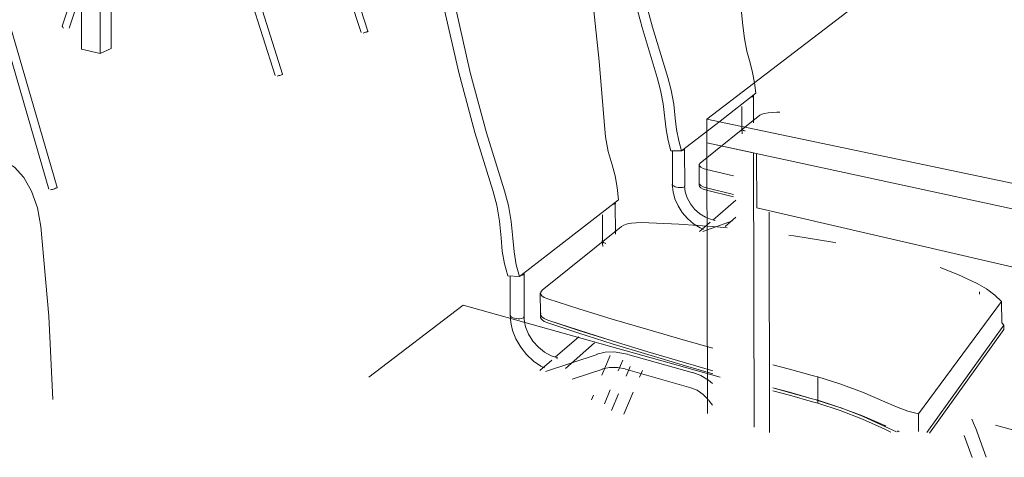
# Model space of a CAD drawing. Header units: metres. Extents: x -32 to 90, y -28 to 32.
# Tile 99 of 148: x 90.07079 to 90.08421, y 1.76235 to 1.76832. Entities that reach past the tile are written whole.
import ezdxf

# ---------------------------------------------------------------- set-up
doc = ezdxf.new("R2010")
doc.units = ezdxf.units.M
doc.layers.add('I-FURN', color=30, linetype='Continuous', lineweight=18)

msp = doc.modelspace()

# ---------------------------------------------------------------- linework, layer by layer
at = {"layer": 'I-FURN', "lineweight": 9}
for p, q in [((90.071628, 1.767922), (90.071626, 1.772268)), ((90.071879, 1.772237), (90.071882, 1.767863)), ((90.072032, 1.772272), (90.072035, 1.767929)), ((90.075439, 1.768149), (90.074761, 1.770224)), ((90.074851, 1.770251), (90.075533, 1.768167)), ((90.083966, 1.769885), (90.080151, 1.766968)), ((90.074269, 1.767561), (90.073568, 1.769779)), ((90.073663, 1.769807), (90.074369, 1.767582)), ((90.071367, 1.768238), (90.071631, 1.769036)), ((90.071632, 1.768732), (90.071459, 1.76821)), ((90.071182, 1.766013), (90.07043, 1.768608)), ((90.07054, 1.768641), (90.071296, 1.766037)), ((90.071882, 1.767863), (90.071628, 1.767922)), ((90.072035, 1.767929), (90.071882, 1.767863)), ((90.080332, 1.766942), (90.08082, 1.76732)), ((90.080783, 1.767279), (90.080786, 1.767284)), ((90.080786, 1.767284), (90.080785, 1.76729)), ((90.080786, 1.767285), (90.080786, 1.766917)), ((90.08063, 1.766833), (90.080629, 1.767142)), ((90.081148, 1.767061), (90.081105, 1.767061)), ((90.079806, 1.766533), (90.080332, 1.766942)), ((90.080875, 1.76702), (90.080061, 1.766365)), ((90.080151, 1.766968), (90.084774, 1.765997)), ((90.080151, 1.766968), (90.080151, 1.766645)), ((90.080628, 1.766834), (90.080635, 1.766768)), ((90.079806, 1.766533), (90.079661, 1.766537)), ((90.079683, 1.766072), (90.079682, 1.766533)), ((90.079849, 1.766557), (90.07985, 1.766053)), ((90.080151, 1.766645), (90.080786, 1.766507)), ((90.080159, 1.762951), (90.080151, 1.766645)), ((90.084775, 1.765643), (90.080151, 1.766645)), ((90.080786, 1.766507), (90.080795, 1.762766)), ((90.080829, 1.766493), (90.080831, 1.765759)), ((90.080046, 1.766096), (90.080045, 1.766345)), ((90.080147, 1.766281), (90.080513, 1.766193)), ((90.080046, 1.766065), (90.080046, 1.766097)), ((90.08005, 1.766081), (90.080048, 1.766099)), ((90.080069, 1.766061), (90.080051, 1.76608)), ((90.080102, 1.766045), (90.080069, 1.766061)), ((90.080148, 1.76603), (90.080102, 1.766045)), ((90.080148, 1.766031), (90.080514, 1.76594)), ((90.080514, 1.765939), (90.080148, 1.76603)), ((90.080514, 1.765907), (90.080148, 1.765998)), ((90.078304, 1.765366), (90.078948, 1.765866)), ((90.080231, 1.765591), (90.080545, 1.765864)), ((90.078904, 1.765824), (90.078905, 1.7654)), ((90.090813, 1.763447), (90.080831, 1.765759)), ((90.078729, 1.765305), (90.078728, 1.765661)), ((90.080099, 1.765437), (90.0805, 1.76558)), ((90.080258, 1.76558), (90.080256, 1.765578)), ((90.080547, 1.765631), (90.080403, 1.765504)), ((90.080999, 1.765699), (90.081007, 1.762692)), ((90.07899, 1.765504), (90.077906, 1.764633)), ((90.080053, 1.765436), (90.080196, 1.76556)), ((90.0776, 1.764819), (90.078304, 1.765366)), ((90.078734, 1.765232), (90.078727, 1.765307)), ((90.07744, 1.764829), (90.0776, 1.764819)), ((90.077471, 1.764294), (90.07747, 1.764823)), ((90.07766, 1.764857), (90.077661, 1.764273)), ((90.077883, 1.764311), (90.077882, 1.7646)), ((90.083866, 1.76458), (90.083866, 1.764612)), ((90.076831, 1.764431), (90.075543, 1.763446)), ((90.080332, 1.763446), (90.076831, 1.764431)), ((90.083036, 1.762946), (90.084169, 1.76448)), ((90.08417, 1.764186), (90.084169, 1.76448)), ((90.077883, 1.764274), (90.077883, 1.764312)), ((90.077885, 1.764296), (90.077887, 1.764321)), ((90.077902, 1.76427), (90.077885, 1.764295)), ((90.077935, 1.764246), (90.077902, 1.76427)), ((90.077984, 1.764225), (90.077935, 1.764246)), ((90.077984, 1.764227), (90.078408, 1.764087)), ((90.078408, 1.764086), (90.077984, 1.764225)), ((90.08315, 1.762692), (90.0842, 1.764155)), ((90.0842, 1.764155), (90.084172, 1.764188)), ((90.0842, 1.764099), (90.0842, 1.764155)), ((90.078085, 1.76372), (90.078407, 1.764)), ((90.078408, 1.764087), (90.078862, 1.763943)), ((90.078862, 1.763942), (90.078408, 1.764086)), ((90.083188, 1.762684), (90.0842, 1.764099)), ((90.078622, 1.763918), (90.078224, 1.763564)), ((90.079347, 1.763794), (90.078862, 1.763942)), ((90.077953, 1.763525), (90.078656, 1.763759)), ((90.07811, 1.763701), (90.078108, 1.763699)), ((90.078112, 1.763703), (90.07811, 1.763701)), ((90.078721, 1.763475), (90.078832, 1.763741)), ((90.079073, 1.763759), (90.079965, 1.763507)), ((90.07986, 1.763641), (90.079347, 1.763794)), ((90.077877, 1.763538), (90.078037, 1.763678)), ((90.079005, 1.763681), (90.078944, 1.763534)), ((90.07905, 1.763462), (90.079105, 1.763593)), ((90.080232, 1.763532), (90.07986, 1.763641)), ((90.078732, 1.763557), (90.078317, 1.763421)), ((90.079935, 1.7633), (90.079042, 1.763556)), ((90.079273, 1.763538), (90.079235, 1.763447)), ((90.081664, 1.763132), (90.081663, 1.76345)), ((90.07858, 1.763137), (90.078608, 1.763204)), ((90.078835, 1.763276), (90.078755, 1.763084)), ((90.078853, 1.762994), (90.078948, 1.76322)), ((90.079147, 1.763241), (90.079021, 1.762942)), ((90.080229, 1.763065), (90.080179, 1.763129)), ((90.081966, 1.763034), (90.081664, 1.763132)), ((90.081664, 1.763092), (90.081664, 1.763131)), ((90.082271, 1.762915), (90.081967, 1.763034)), ((90.082272, 1.76292), (90.082577, 1.762786)), ((90.082577, 1.762776), (90.082272, 1.762915)), ((90.083036, 1.762946), (90.083037, 1.762705)), ((90.082577, 1.762786), (90.082591, 1.76278)), ((90.083809, 1.762765), (90.083763, 1.762873)), ((90.083812, 1.762762), (90.08396, 1.762358)), ((90.084366, 1.762717), (90.084085, 1.762794)), ((90.082658, 1.762698), (90.082578, 1.762737)), ((90.083769, 1.762354), (90.083659, 1.762654))]:
    msp.add_line(p, q, dxfattribs=at)
for points in [[(90.080641, 1.768247, 0), (90.08057, 1.768958, 0), (90.080481, 1.769661, 0), (90.080374, 1.770354, 0)], [(90.079474, 1.767536, 0), (90.079268, 1.768219, 0), (90.079079, 1.76893, 0), (90.07891, 1.76966, 0)], [(90.079053, 1.769666, 0), (90.079222, 1.768933, 0), (90.079411, 1.768221, 0), (90.079618, 1.767536, 0)], [(90.078751, 1.766934, 0), (90.078685, 1.767759, 0), (90.078596, 1.768571, 0), (90.078484, 1.769369, 0)], [(90.077233, 1.765995, 0), (90.076989, 1.766784, 0), (90.07677, 1.767606, 0), (90.076576, 1.768454, 0)], [(90.076733, 1.768456, 0), (90.076928, 1.767606, 0), (90.077148, 1.76678, 0), (90.077392, 1.765989, 0)], [(90.071385, 1.76821, 0), (90.071377, 1.768216, 0), (90.071371, 1.768224, 0), (90.071368, 1.76823, 0), (90.071367, 1.768237, 0), (90.071368, 1.768238, 0)], [(90.075528, 1.768162, 0), (90.075521, 1.768159, 0), (90.075512, 1.768155, 0), (90.075501, 1.768152, 0), (90.075489, 1.768148, 0), (90.075477, 1.768145, 0), (90.075466, 1.768142, 0)], [(90.075534, 1.768166, 0), (90.075534, 1.768166, 0), (90.075533, 1.768165, 0), (90.075528, 1.768162, 0)], [(90.08074, 1.767734, 0), (90.080696, 1.767896, 0), (90.080663, 1.768069, 0), (90.080641, 1.768247, 0)], [(90.08082, 1.76732, 0), (90.080802, 1.767464, 0), (90.080775, 1.767604, 0), (90.08074, 1.767734, 0)], [(90.074362, 1.767576, 0), (90.074355, 1.767572, 0), (90.074344, 1.767568, 0), (90.074333, 1.767564, 0), (90.07432, 1.767561, 0), (90.074307, 1.767557, 0), (90.074296, 1.767554, 0)], [(90.074369, 1.767581, 0), (90.074369, 1.767581, 0), (90.074367, 1.767579, 0), (90.074362, 1.767576, 0)], [(90.079577, 1.766983, 0), (90.079556, 1.767176, 0), (90.079521, 1.767362, 0), (90.079474, 1.767536, 0)], [(90.079618, 1.767536, 0), (90.079665, 1.767361, 0), (90.0797, 1.767174, 0), (90.079722, 1.76698, 0)], [(90.08076, 1.767271, 0), (90.080774, 1.767274, 0), (90.080783, 1.767279, 0)], [(90.081105, 1.767061, 0), (90.081044, 1.76706, 0), (90.080988, 1.767055, 0), (90.080939, 1.767046, 0), (90.080901, 1.767034, 0), (90.080875, 1.76702, 0)], [(90.07886, 1.766343, 0), (90.078809, 1.766528, 0), (90.078772, 1.766728, 0), (90.078751, 1.766934, 0)], [(90.079661, 1.766537, 0), (90.079623, 1.766677, 0), (90.079595, 1.766828, 0), (90.079577, 1.766983, 0)], [(90.079722, 1.76698, 0), (90.079739, 1.766825, 0), (90.079768, 1.766673, 0), (90.079806, 1.766533, 0)], [(90.080673, 1.766806, 0), (90.080666, 1.766808, 0), (90.08065, 1.766814, 0), (90.080639, 1.76682, 0), (90.080632, 1.766827, 0), (90.08063, 1.766833, 0)], [(90.07982, 1.766541, 0), (90.079835, 1.766544, 0), (90.079845, 1.766549, 0)], [(90.079845, 1.766549, 0), (90.079849, 1.766555, 0), (90.079848, 1.766562, 0)], [(90.071073, 1.765504, 0), (90.071027, 1.765758, 0), (90.070949, 1.765985, 0), (90.070843, 1.766173, 0), (90.070714, 1.766313, 0), (90.07057, 1.766398, 0), (90.070416, 1.766422, 0), (90.07026, 1.766382, 0)], [(90.078948, 1.765866, 0), (90.07893, 1.766033, 0), (90.078901, 1.766194, 0), (90.07886, 1.766343, 0)], [(90.080061, 1.766365, 0), (90.080047, 1.766348, 0), (90.08005, 1.766329, 0), (90.080068, 1.766311, 0), (90.080102, 1.766295, 0), (90.080147, 1.766281, 0)], [(90.071285, 1.766028, 0), (90.071275, 1.766024, 0), (90.071263, 1.766019, 0), (90.071249, 1.766014, 0), (90.071234, 1.766009, 0), (90.07122, 1.766006, 0), (90.071207, 1.766003, 0)], [(90.071296, 1.766038, 0), (90.071296, 1.766035, 0), (90.071293, 1.766032, 0), (90.071285, 1.766028, 0)], [(90.077347, 1.76535, 0), (90.077327, 1.765577, 0), (90.077288, 1.765794, 0), (90.077233, 1.765995, 0)], [(90.077392, 1.765989, 0), (90.077447, 1.765788, 0), (90.077486, 1.765569, 0), (90.077507, 1.765342, 0)], [(90.079681, 1.766074, 0), (90.079691, 1.765978, 0), (90.079717, 1.765881, 0), (90.07976, 1.765785, 0), (90.079817, 1.765694, 0), (90.079889, 1.765612, 0), (90.079971, 1.765541, 0), (90.080062, 1.765483, 0), (90.080107, 1.765464, 0)], [(90.079846, 1.766045, 0), (90.079836, 1.76604, 0), (90.079821, 1.766036, 0), (90.079803, 1.766034, 0), (90.079782, 1.766034, 0), (90.079761, 1.766036, 0), (90.079739, 1.76604, 0), (90.07972, 1.766045, 0), (90.079704, 1.766051, 0), (90.079692, 1.766058, 0), (90.079685, 1.766066, 0), (90.079684, 1.766073, 0), (90.079684, 1.766073, 0)], [(90.079851, 1.766053, 0), (90.07985, 1.766051, 0), (90.079846, 1.766045, 0)], [(90.079848, 1.766056, 0), (90.079858, 1.765975, 0), (90.079885, 1.765892, 0), (90.079928, 1.765813, 0), (90.079985, 1.765739, 0), (90.080055, 1.765677, 0), (90.080132, 1.765629, 0), (90.0802, 1.765601, 0), (90.080265, 1.765586, 0)], [(90.080048, 1.7661, 0), (90.080051, 1.766081, 0), (90.080069, 1.766063, 0), (90.080102, 1.766046, 0), (90.080148, 1.766031, 0)], [(90.080148, 1.765998, 0), (90.080102, 1.766013, 0), (90.080069, 1.76603, 0), (90.080051, 1.766048, 0), (90.080048, 1.766067, 0)], [(90.078872, 1.765804, 0), (90.078888, 1.765808, 0), (90.078899, 1.765814, 0)], [(90.078899, 1.765814, 0), (90.078905, 1.765821, 0), (90.078904, 1.765829, 0)], [(90.071236, 1.763145, 0), (90.071182, 1.764282, 0), (90.071073, 1.765504, 0)], [(90.079259, 1.765556, 0), (90.07919, 1.765555, 0), (90.079126, 1.765549, 0), (90.079068, 1.765538, 0), (90.079022, 1.765523, 0), (90.07899, 1.765504, 0)], [(90.080428, 1.765485, 0), (90.080286, 1.765498, 0), (90.07977, 1.765535, 0), (90.079259, 1.765556, 0)], [(90.07744, 1.764829, 0), (90.077395, 1.764992, 0), (90.077364, 1.765168, 0), (90.077347, 1.76535, 0)], [(90.077507, 1.765342, 0), (90.077524, 1.765158, 0), (90.077555, 1.764982, 0), (90.0776, 1.764819, 0)], [(90.081909, 1.76528, 0), (90.081867, 1.765288, 0), (90.081335, 1.765375, 0), (90.08127, 1.765385, 0)], [(90.078774, 1.765272, 0), (90.078766, 1.765275, 0), (90.078749, 1.765282, 0), (90.078737, 1.76529, 0), (90.07873, 1.765298, 0), (90.07873, 1.765307, 0)], [(90.083837, 1.764726, 0), (90.083571, 1.76485, 0), (90.083332, 1.764944, 0)], [(90.077622, 1.764833, 0), (90.07764, 1.764837, 0), (90.077653, 1.764844, 0)], [(90.077653, 1.764844, 0), (90.077659, 1.764852, 0), (90.07766, 1.764862, 0)], [(90.084169, 1.76448, 0), (90.084078, 1.764567, 0), (90.083965, 1.764651, 0), (90.083837, 1.764726, 0)], [(90.077906, 1.764633, 0), (90.077887, 1.764609, 0), (90.077885, 1.764584, 0), (90.077901, 1.764559, 0), (90.077935, 1.764536, 0), (90.077983, 1.764516, 0)], [(90.077983, 1.764516, 0), (90.078407, 1.764381, 0), (90.078862, 1.764241, 0), (90.079346, 1.764096, 0), (90.07986, 1.763947, 0), (90.080232, 1.763842, 0)], [(90.077939, 1.763573, 0), (90.07789, 1.763596, 0), (90.077788, 1.763668, 0), (90.077695, 1.763756, 0), (90.077615, 1.763858, 0), (90.07755, 1.76397, 0), (90.077504, 1.764086, 0), (90.077478, 1.764194, 0), (90.077469, 1.764297, 0)], [(90.077654, 1.764259, 0), (90.077641, 1.764252, 0), (90.077623, 1.764247, 0), (90.077602, 1.764245, 0), (90.077578, 1.764245, 0), (90.077553, 1.764247, 0), (90.077529, 1.764252, 0), (90.077508, 1.764259, 0), (90.07749, 1.764268, 0), (90.077478, 1.764277, 0), (90.077472, 1.764287, 0), (90.077473, 1.764297, 0)], [(90.077661, 1.764275, 0), (90.07766, 1.764268, 0), (90.077654, 1.764259, 0)], [(90.078123, 1.763711, 0), (90.078032, 1.763738, 0), (90.077941, 1.763787, 0), (90.077856, 1.763855, 0), (90.077782, 1.763939, 0), (90.077723, 1.764033, 0), (90.077682, 1.764132, 0), (90.077665, 1.764207, 0), (90.077658, 1.764277, 0)], [(90.077887, 1.764322, 0), (90.077885, 1.764297, 0), (90.077902, 1.764271, 0), (90.077935, 1.764247, 0), (90.077984, 1.764227, 0)], [(90.077984, 1.764188, 0), (90.077935, 1.764209, 0), (90.077902, 1.764233, 0), (90.077885, 1.764258, 0), (90.077887, 1.764284, 0)], [(90.080232, 1.763493, 0), (90.079861, 1.763602, 0), (90.079347, 1.763755, 0), (90.078862, 1.763904, 0), (90.078408, 1.764049, 0), (90.077984, 1.764188, 0)], [(90.078862, 1.763943, 0), (90.079347, 1.763794, 0), (90.07986, 1.763641, 0), (90.080232, 1.763532, 0)], [(90.078654, 1.763763, 0), (90.078766, 1.763788, 0), (90.078887, 1.763793, 0), (90.079071, 1.763762, 0)], [(90.078729, 1.763561, 0), (90.078826, 1.763581, 0), (90.078932, 1.763581, 0), (90.079039, 1.76356, 0)], [(90.081587, 1.763472, 0), (90.081276, 1.763556, 0), (90.081049, 1.763617, 0)], [(90.079962, 1.763511, 0), (90.080069, 1.76347, 0), (90.080173, 1.763407, 0), (90.08023, 1.763359, 0)], [(90.081663, 1.76345, 0), (90.081625, 1.763461, 0), (90.081587, 1.763472, 0)], [(90.081663, 1.76345, 0), (90.081965, 1.763356, 0), (90.082271, 1.763242, 0), (90.082577, 1.76311, 0)], [(90.079932, 1.763304, 0), (90.080019, 1.763268, 0), (90.080102, 1.76321, 0), (90.080142, 1.763172, 0), (90.080176, 1.763133, 0)], [(90.081588, 1.763154, 0), (90.081277, 1.76324, 0), (90.081049, 1.763302, 0)], [(90.081049, 1.763302, 0), (90.081276, 1.763241, 0), (90.081587, 1.763154, 0)], [(90.081049, 1.763262, 0), (90.081279, 1.7632, 0), (90.081593, 1.763113, 0)], [(90.081587, 1.763154, 0), (90.081626, 1.763143, 0), (90.081664, 1.763132, 0)], [(90.081664, 1.763131, 0), (90.081626, 1.763143, 0), (90.081588, 1.763154, 0)], [(90.081593, 1.763113, 0), (90.081629, 1.763102, 0), (90.081664, 1.763092, 0)], [(90.081664, 1.763131, 0), (90.081966, 1.763035, 0), (90.082271, 1.76292, 0)], [(90.082578, 1.762737, 0), (90.082272, 1.762876, 0), (90.081967, 1.762994, 0), (90.081664, 1.763092, 0)], [(90.082577, 1.76311, 0), (90.082735, 1.763042, 0), (90.08289, 1.762986, 0), (90.083036, 1.762946, 0)], [(90.082737, 1.762703, 0), (90.082736, 1.762703, 0), (90.082577, 1.762776, 0)], [(90.082747, 1.762713, 0), (90.082757, 1.762709, 0), (90.082774, 1.762703, 0)]]:
    msp.add_polyline3d(points, dxfattribs=at)

doc.saveas('drawing.dxf')
